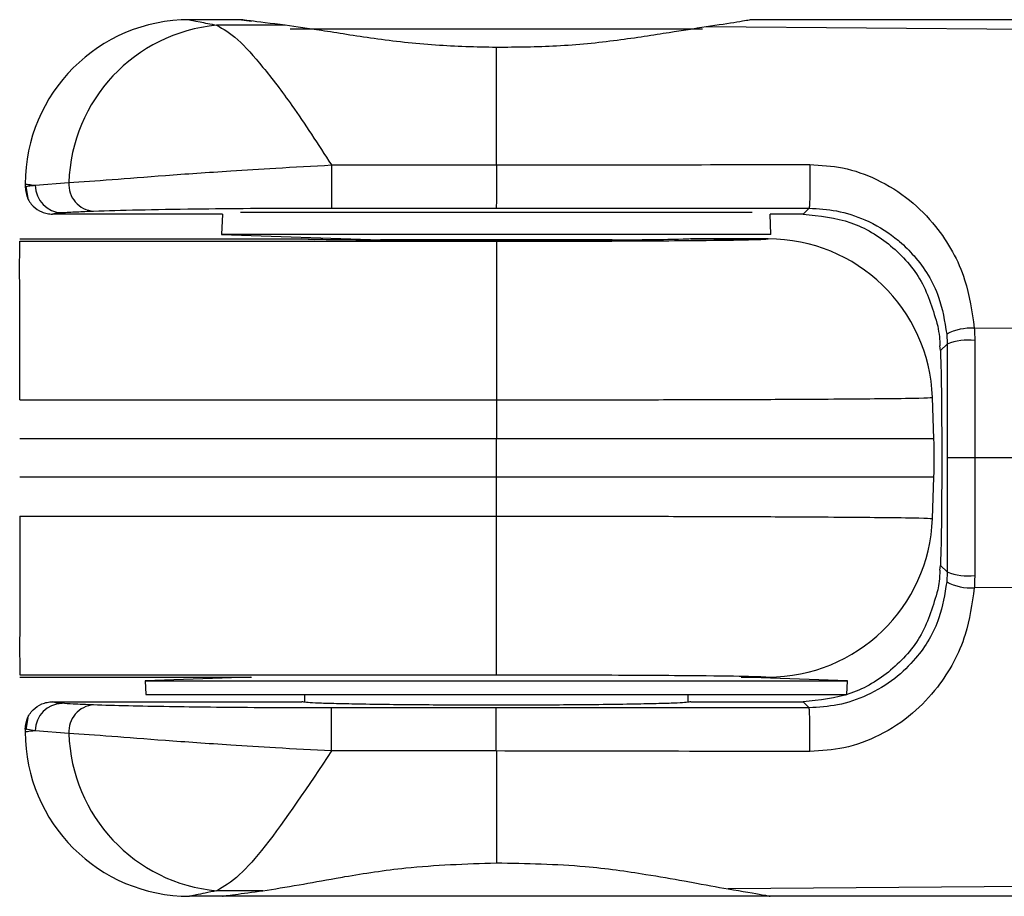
# Model space of a CAD drawing. Header units: millimetres. Extents: x 296 to 2355, y 284 to 768.
# Tile 8 of 11: x 2234 to 2252, y 317 to 333. Entities that reach past the tile are written whole.
import ezdxf

# ---------------------------------------------------------------- set-up
doc = ezdxf.new("R2010")
doc.units = ezdxf.units.MM
doc.header["$LTSCALE"] = 10

msp = doc.modelspace()

# ---------------------------------------------------------------- linework, layer by layer
at = {"color": 7, "linetype": 'Continuous', "lineweight": 25}
for p, q in [((2238.123, 333.135), (2237.173, 333.135)), ((2238.92, 333.034), (2237.668, 333.034)), ((2238.123, 333.135), (2238.306, 333.11)), ((2248.353, 333.135), (2247.423, 333.135)), ((2253.933, 333.135), (2248.353, 333.135)), ((2239.008, 332.965), (2240.507, 332.965)), ((2240.507, 332.965), (2246.538, 332.965)), ((2270.476, 332.81), (2246.602, 333.003)), ((2239.764, 330.483), (2239.764, 329.697)), ((2239.764, 330.483), (2242.773, 330.483)), ((2234.358, 330.113), (2234.971, 330.161)), ((2234.173, 330.135), (2234.173, 330.082)), ((2234.215, 330.091), (2234.173, 330.085)), ((2234.184, 330.097), (2234.22, 329.872)), ((2247.44, 329.616), (2238.106, 329.616)), ((2239.764, 329.697), (2242.766, 329.697)), ((2248.482, 329.694), (2248.373, 329.585)), ((2237.772, 329.585), (2234.673, 329.585)), ((2237.772, 329.585), (2237.759, 329.216)), ((2247.786, 329.216), (2247.774, 329.585)), ((2248.373, 329.585), (2247.774, 329.585)), ((2234.073, 329.134), (2239.224, 329.134)), ((2234.073, 329.134), (2239.224, 329.134)), ((2234.073, 329.091), (2242.773, 329.091)), ((2237.759, 329.216), (2240.659, 329.116)), ((2247.786, 329.216), (2237.759, 329.216)), ((2239.223, 329.134), (2239.223, 329.134)), ((2239.224, 329.134), (2239.445, 329.124)), ((2244.886, 329.116), (2240.659, 329.116)), ((2240.773, 329.116), (2240.773, 329.11)), ((2242.773, 329.091), (2242.773, 326.196)), ((2244.773, 329.11), (2244.773, 329.116)), ((2247.736, 329.134), (2246.319, 329.134)), ((2246.322, 329.134), (2247.736, 329.134)), ((2246.322, 329.134), (2246.322, 329.134)), ((2247.736, 329.134), (2247.736, 329.134)), ((2270.476, 327.398), (2251.497, 327.505)), ((2250.883, 327.096), (2250.871, 327.185)), ((2251.001, 327.214), (2250.883, 327.096)), ((2250.76, 325.484), (2250.734, 326.241)), ((2234.073, 326.196), (2242.773, 326.196)), ((2242.773, 326.196), (2242.773, 325.484)), ((2242.773, 325.484), (2234.073, 325.484)), ((2242.773, 324.786), (2242.773, 325.484)), ((2250.76, 325.484), (2242.773, 325.484)), ((2251.504, 325.135), (2251.004, 325.135)), ((2270.439, 325.135), (2251.504, 325.135)), ((2242.773, 324.786), (2234.073, 324.786)), ((2242.773, 324.074), (2242.773, 324.786)), ((2250.76, 324.786), (2242.773, 324.786)), ((2250.734, 324.028), (2250.76, 324.786)), ((2234.073, 324.074), (2242.773, 324.074)), ((2242.773, 321.178), (2242.773, 324.074)), ((2250.871, 323.085), (2250.883, 323.174)), ((2251.001, 323.056), (2250.883, 323.174)), ((2270.476, 322.871), (2251.497, 322.765)), ((2234.073, 321.178), (2242.773, 321.178)), ((2234.073, 321.136), (2238.303, 321.136)), ((2238.293, 321.135), (2236.364, 321.066)), ((2236.364, 321.066), (2236.373, 320.816)), ((2236.364, 321.066), (2249.182, 321.066)), ((2247.241, 321.136), (2247.736, 321.136)), ((2249.182, 321.066), (2247.253, 321.135)), ((2247.253, 321.135), (2247.736, 321.135)), ((2247.736, 321.136), (2247.736, 321.135)), ((2249.173, 320.816), (2249.182, 321.066)), ((2236.373, 320.816), (2249.173, 320.816)), ((2239.273, 320.816), (2239.273, 320.685)), ((2246.273, 320.68), (2246.273, 320.816)), ((2234.673, 320.685), (2239.223, 320.685)), ((2246.323, 320.685), (2248.373, 320.685)), ((2248.482, 320.575), (2248.373, 320.685)), ((2242.766, 320.572), (2239.764, 320.572)), ((2234.22, 320.397), (2234.184, 320.173)), ((2234.173, 320.187), (2234.173, 320.135)), ((2234.215, 320.178), (2234.173, 320.185)), ((2234.173, 320.185), (2234.185, 320.181)), ((2234.358, 320.157), (2234.215, 320.178)), ((2234.971, 320.108), (2234.358, 320.157)), ((2242.773, 319.787), (2239.764, 319.787)), ((2270.476, 317.46), (2247.007, 317.27)), ((2238.512, 317.236), (2237.668, 317.236)), ((2237.773, 317.135), (2237.173, 317.135)), ((2240.502, 317.135), (2237.773, 317.135)), ((2247.773, 317.135), (2240.502, 317.135)), ((2248.353, 317.135), (2247.773, 317.135)), ((2253.933, 317.135), (2248.353, 317.135))]:
    msp.add_line(p, q, dxfattribs=at)
at = {"color": 7, "linetype": 'Continuous', "lineweight": 25, "flags": 128}
msp.add_lwpolyline([(2239.764, 319.787), (2239.764, 319.907), (2239.764, 320.039), (2239.764, 320.173), (2239.764, 320.3), (2239.764, 320.411), (2239.764, 320.497), (2239.764, 320.552), (2239.764, 320.572)], dxfattribs=at)
at = {"color": 7, "linetype": 'Continuous', "lineweight": 25}
for centre, radius, start, end in [((2237.173, 330.135), 3, 90, 180), ((2237.942, 330.074), 2.972, 95.2923, 178.3225), ((2235.453, 330.124), 0.483, 175.5902, 266.1561), ((2234.854, 330.109), 0.496, 179.5918, 269.0772), ((2247.735, 326.134), 3, 2.0059, 89.992), ((2251.449, 326.509), 0.997, 87.2311, 117.1254), ((2251.386, 326.221), 1.065, 83.5742, 111.1583), ((2240.767, 325.135), 10, 358, 2), ((2247.735, 324.136), 3, 270.008, 357.9941), ((2251.386, 324.049), 1.065, 248.8418, 276.4258), ((2251.449, 323.761), 0.998, 242.875, 272.7689), ((2234.854, 320.16), 0.496, 90.9237, 180.4082), ((2235.453, 320.145), 0.483, 93.8434, 184.4094), ((2237.173, 320.135), 3, 180, 270), ((2237.942, 320.195), 2.972, 181.6775, 264.7077)]:
    msp.add_arc(centre, radius, start, end, dxfattribs=at)
msp.add_ellipse((2250.873, 325.135), major_axis=(0, 2.05), ratio=0.017455, start_param=3.437638, end_param=5.98714, dxfattribs=at)
for points, knots in [([(2237.173, 333.135), (2237.205, 333.127), (2237.258, 333.116), (2237.556, 333.056), (2237.668, 333.034)], [0, 0, 0, 0, 0.623144, 1, 1, 1, 1]), ([(2237.668, 333.034), (2237.789, 332.966), (2238.026, 332.833), (2238.499, 332.296), (2239.074, 331.546), (2239.519, 330.861), (2239.764, 330.483)], [0, 0, 0, 0, 0.248461, 0.482982, 0.714452, 1, 1, 1, 1]), ([(2238.92, 333.034), (2238.667, 333.065), (2238.216, 333.121), (2238.151, 333.13), (2238.123, 333.135)], [0, 0, 0, 0, 0.559502, 1, 1, 1, 1]), ([(2242.773, 332.628), (2242.4, 332.636), (2241.633, 332.654), (2240.543, 332.781), (2239.588, 332.938), (2239.13, 333.004), (2238.92, 333.034)], [0, 0, 0, 0, 0.254066, 0.523971, 0.781496, 1, 1, 1, 1]), ([(2247.423, 333.135), (2247.375, 333.125), (2247.288, 333.107), (2246.815, 333.035), (2246.602, 333.003)], [0, 0, 0, 0, 0.548976, 1, 1, 1, 1]), ([(2246.602, 333.003), (2246.387, 332.969), (2245.925, 332.897), (2244.978, 332.748), (2243.903, 332.636), (2243.142, 332.631), (2242.773, 332.628)], [0, 0, 0, 0, 0.222646, 0.477913, 0.746157, 1, 1, 1, 1]), ([(2242.773, 330.483), (2242.773, 330.991), (2242.773, 331.899), (2242.773, 332.405), (2242.773, 332.628)], [0, 0, 0, 0, 0.55957, 1, 1, 1, 1]), ([(2234.971, 330.161), (2235.215, 330.179), (2235.687, 330.212), (2236.703, 330.292), (2237.747, 330.365), (2238.791, 330.43), (2239.422, 330.464), (2239.764, 330.483)], [0, 0, 0, 0, 0.242233, 0.468315, 0.694628, 0.834216, 1, 1, 1, 1]), ([(2242.773, 330.483), (2242.774, 330.445), (2242.775, 330.368), (2242.777, 330.235), (2242.777, 330.098), (2242.777, 329.973), (2242.775, 329.866), (2242.773, 329.779), (2242.77, 329.713), (2242.768, 329.703), (2242.766, 329.697)], [0, 0, 0, 0, 0.121824, 0.245752, 0.371789, 0.499943, 0.608844, 0.728497, 0.858887, 1, 1, 1, 1]), ([(2242.773, 330.483), (2243.802, 330.484), (2245.709, 330.488), (2247.616, 330.49), (2248.495, 330.492)], [0, 0, 0, 0, 0.539441, 1, 1, 1, 1]), ([(2248.495, 330.492), (2248.495, 330.458), (2248.497, 330.388), (2248.498, 330.258), (2248.498, 330.114), (2248.496, 329.97), (2248.493, 329.846), (2248.49, 329.757), (2248.486, 329.705), (2248.484, 329.698), (2248.482, 329.694)], [0, 0, 0, 0, 0.108427, 0.22991, 0.361973, 0.500038, 0.638097, 0.770143, 0.8916, 1, 1, 1, 1]), ([(2248.495, 330.492), (2248.697, 330.479), (2249.121, 330.453), (2249.75, 330.228), (2250.325, 329.865), (2250.905, 329.275), (2251.355, 328.485), (2251.454, 327.804), (2251.497, 327.505)], [0, 0, 0, 0, 0.125416, 0.263427, 0.418086, 0.566755, 0.80951, 1, 1, 1, 1]), ([(2234.173, 330.135), (2234.183, 330.133), (2234.201, 330.131), (2234.312, 330.118), (2234.358, 330.113)], [0, 0, 0, 0, 0.583649, 1, 1, 1, 1]), ([(2234.173, 330.085), (2234.182, 330.09), (2234.2, 330.1), (2234.309, 330.109), (2234.358, 330.113)], [0, 0, 0, 0, 0.560787, 1, 1, 1, 1]), ([(2234.173, 330.085), (2234.179, 330.022), (2234.19, 329.925), (2234.252, 329.809), (2234.334, 329.706), (2234.446, 329.631), (2234.571, 329.591), (2234.639, 329.587), (2234.673, 329.585)], [0, 0, 0, 0, 0.2394661, 0.3683725, 0.5000143, 0.741892, 0.8706894, 1, 1, 1, 1]), ([(2234.846, 329.613), (2234.927, 329.618), (2235.071, 329.628), (2235.314, 329.638), (2235.42, 329.642)], [0, 0, 0, 0, 0.560609, 1, 1, 1, 1]), ([(2235.42, 329.642), (2235.674, 329.65), (2236.165, 329.665), (2237.18, 329.682), (2238.368, 329.694), (2239.258, 329.696), (2239.764, 329.697)], [0, 0, 0, 0, 0.273766, 0.528838, 0.731752, 1, 1, 1, 1]), ([(2242.766, 329.697), (2243.794, 329.697), (2245.7, 329.696), (2247.605, 329.695), (2248.482, 329.694)], [0, 0, 0, 0, 0.539441, 1, 1, 1, 1]), ([(2248.482, 329.694), (2248.651, 329.684), (2249.004, 329.663), (2249.547, 329.484), (2249.915, 329.265), (2250.202, 329.03), (2250.519, 328.713), (2250.869, 328.161), (2250.956, 327.627), (2250.994, 327.396)], [0, 0, 0, 0, 0.12874, 0.270282, 0.444603, 0.475185, 0.577868, 0.817157, 1, 1, 1, 1]), ([(2234.673, 329.585), (2234.682, 329.59), (2234.697, 329.6), (2234.801, 329.609), (2234.846, 329.613)], [0, 0, 0, 0, 0.560844, 1, 1, 1, 1]), ([(2248.373, 329.585), (2248.67, 329.554), (2249.248, 329.494), (2250.002, 329.038), (2250.584, 328.383), (2250.748, 327.825), (2250.83, 327.543)], [0, 0, 0, 0, 0.256631, 0.499806, 0.747617, 1, 1, 1, 1]), ([(2234.073, 326.196), (2234.073, 326.576), (2234.073, 327.315), (2234.072, 327.958), (2234.073, 328.352), (2234.071, 328.487), (2234.072, 328.698), (2234.073, 328.981), (2234.073, 329.047), (2234.073, 329.091)], [0, 0, 0, 0, 0.249519, 0.485822, 0.499485, 0.617799, 0.625038, 0.750411, 1, 1, 1, 1]), ([(2239.224, 329.134), (2239.223, 329.134), (2239.223, 329.134), (2239.223, 329.134), (2239.223, 329.134)], [0, 0, 0, 0, 0.559948, 1, 1, 1, 1]), ([(2246.322, 329.134), (2246.274, 329.131), (2246.173, 329.123), (2245.516, 329.114), (2244.628, 329.108), (2243.69, 329.104), (2242.773, 329.103), (2241.854, 329.104), (2240.918, 329.108), (2240.161, 329.113), (2239.691, 329.119), (2239.336, 329.126), (2239.27, 329.131), (2239.224, 329.134)], [0, 0, 0, 0, 0.107155, 0.225558, 0.330356, 0.417989, 0.499759, 0.581528, 0.669161, 0.773959, 0.844309, 0.892845, 1, 1, 1, 1]), ([(2242.773, 329.091), (2243.5, 329.092), (2244.96, 329.094), (2246.598, 329.105), (2247.555, 329.12), (2247.677, 329.129), (2247.736, 329.134)], [0, 0, 0, 0, 0.281275, 0.565037, 0.78862, 1, 1, 1, 1]), ([(2246.323, 329.134), (2246.323, 329.134), (2246.322, 329.134), (2246.322, 329.134), (2246.322, 329.134)], [0, 0, 0, 0, 0.559979, 1, 1, 1, 1]), ([(2250.83, 327.543), (2250.841, 327.477), (2250.861, 327.358), (2250.868, 327.238), (2250.871, 327.185)], [0, 0, 0, 0, 0.5600627, 1, 1, 1, 1]), ([(2251.497, 327.505), (2251.5, 327.463), (2251.504, 327.388), (2251.505, 327.312), (2251.505, 327.279)], [0, 0, 0, 0, 0.559741, 1, 1, 1, 1]), ([(2250.994, 327.396), (2250.996, 327.362), (2251, 327.302), (2251.001, 327.241), (2251.001, 327.214)], [0, 0, 0, 0, 0.559917, 1, 1, 1, 1]), ([(2251.505, 327.279), (2251.505, 326.88), (2251.504, 326.168), (2251.504, 325.451), (2251.504, 325.135)], [0, 0, 0, 0, 0.559559, 1, 1, 1, 1]), ([(2251.001, 327.214), (2251.002, 326.811), (2251.003, 326.12), (2251.004, 325.425), (2251.004, 325.135)], [0, 0, 0, 0, 0.582283, 1, 1, 1, 1]), ([(2242.773, 326.196), (2243.784, 326.197), (2245.325, 326.198), (2247.171, 326.203), (2248.683, 326.209), (2249.843, 326.219), (2250.585, 326.229), (2250.682, 326.235), (2250.733, 326.239)], [0, 0, 0, 0, 0.243681, 0.371181, 0.502084, 0.712202, 0.846494, 1, 1, 1, 1]), ([(2250.733, 326.239), (2250.734, 326.239), (2250.734, 326.239), (2250.734, 326.239), (2250.733, 326.239)], [0, 0, 0, 0, 0.559998, 1, 1, 1, 1]), ([(2251.004, 325.135), (2251.004, 324.757), (2251.003, 324.062), (2251.002, 323.371), (2251.001, 323.056)], [0, 0, 0, 0, 0.542842, 1, 1, 1, 1]), ([(2251.504, 325.135), (2251.504, 324.733), (2251.504, 324.016), (2251.505, 323.304), (2251.505, 322.991)], [0, 0, 0, 0, 0.560434, 1, 1, 1, 1]), ([(2234.073, 324.074), (2234.073, 323.694), (2234.073, 322.955), (2234.072, 322.312), (2234.073, 321.917), (2234.071, 321.783), (2234.072, 321.572), (2234.073, 321.288), (2234.073, 321.222), (2234.073, 321.178)], [0, 0, 0, 0, 0.249519, 0.485822, 0.499485, 0.617799, 0.625038, 0.750411, 1, 1, 1, 1]), ([(2242.773, 324.074), (2243.784, 324.073), (2245.325, 324.072), (2247.171, 324.067), (2248.683, 324.06), (2249.843, 324.051), (2250.585, 324.041), (2250.682, 324.034), (2250.733, 324.031)], [0, 0, 0, 0, 0.243681, 0.3711815, 0.5020836, 0.7122016, 0.8464942, 1, 1, 1, 1]), ([(2250.733, 324.031), (2250.734, 324.031), (2250.734, 324.03), (2250.734, 324.031), (2250.733, 324.031)], [0, 0, 0, 0, 0.559998, 1, 1, 1, 1]), ([(2250.871, 323.085), (2250.867, 323.017), (2250.859, 322.897), (2250.839, 322.778), (2250.83, 322.726)], [0, 0, 0, 0, 0.559907, 1, 1, 1, 1]), ([(2251.001, 323.056), (2251.001, 323.022), (2251, 322.961), (2250.996, 322.9), (2250.994, 322.873)], [0, 0, 0, 0, 0.559855, 1, 1, 1, 1]), ([(2251.505, 322.991), (2251.504, 322.948), (2251.504, 322.873), (2251.499, 322.798), (2251.497, 322.765)], [0, 0, 0, 0, 0.5600143, 1, 1, 1, 1]), ([(2250.994, 322.873), (2250.958, 322.649), (2250.875, 322.131), (2250.513, 321.54), (2250.046, 321.086), (2249.565, 320.795), (2249.026, 320.609), (2248.657, 320.586), (2248.482, 320.575)], [0, 0, 0, 0, 0.177215, 0.409703, 0.556518, 0.718064, 0.866026, 1, 1, 1, 1]), ([(2250.83, 322.726), (2250.748, 322.445), (2250.584, 321.887), (2250.002, 321.232), (2249.248, 320.775), (2248.67, 320.715), (2248.373, 320.685)], [0, 0, 0, 0, 0.252168, 0.500194, 0.743362, 1, 1, 1, 1]), ([(2251.497, 322.765), (2251.456, 322.474), (2251.361, 321.813), (2250.933, 321.039), (2250.372, 320.443), (2249.796, 320.063), (2249.148, 319.82), (2248.705, 319.791), (2248.495, 319.778)], [0, 0, 0, 0, 0.184675, 0.420781, 0.566658, 0.725174, 0.869479, 1, 1, 1, 1]), ([(2242.773, 321.178), (2243.5, 321.178), (2244.96, 321.176), (2246.598, 321.164), (2247.555, 321.15), (2247.677, 321.14), (2247.736, 321.136)], [0, 0, 0, 0, 0.281275, 0.565037, 0.78862, 1, 1, 1, 1]), ([(2234.173, 320.185), (2234.179, 320.248), (2234.19, 320.344), (2234.252, 320.461), (2234.335, 320.564), (2234.447, 320.639), (2234.572, 320.679), (2234.639, 320.683), (2234.673, 320.685)], [0, 0, 0, 0, 0.239469, 0.368378, 0.500021, 0.742908, 0.871416, 1, 1, 1, 1]), ([(2234.846, 320.657), (2234.791, 320.662), (2234.691, 320.671), (2234.678, 320.68), (2234.673, 320.685)], [0, 0, 0, 0, 0.547474, 1, 1, 1, 1]), ([(2235.42, 320.628), (2235.287, 320.633), (2235.048, 320.642), (2234.908, 320.652), (2234.846, 320.657)], [0, 0, 0, 0, 0.558987, 1, 1, 1, 1]), ([(2246.323, 320.685), (2246.275, 320.677), (2246.202, 320.665), (2245.759, 320.651), (2245.301, 320.641), (2244.736, 320.633), (2243.909, 320.625), (2242.773, 320.621), (2241.637, 320.625), (2240.809, 320.633), (2240.245, 320.641), (2239.787, 320.651), (2239.344, 320.665), (2239.27, 320.677), (2239.223, 320.685)], [0, 0, 0, 0, 0.119732, 0.184927, 0.25001, 0.315028, 0.380285, 0.5, 0.619715, 0.684916, 0.749991, 0.815017, 0.880268, 1, 1, 1, 1]), ([(2239.764, 320.572), (2239.324, 320.573), (2238.543, 320.575), (2237.558, 320.584), (2236.742, 320.595), (2235.999, 320.609), (2235.619, 320.621), (2235.42, 320.628)], [0, 0, 0, 0, 0.233147, 0.413813, 0.581441, 0.781245, 1, 1, 1, 1]), ([(2248.482, 320.575), (2247.418, 320.575), (2245.512, 320.574), (2243.607, 320.573), (2242.766, 320.572)], [0, 0, 0, 0, 0.558781, 1, 1, 1, 1]), ([(2248.495, 319.778), (2248.495, 319.811), (2248.497, 319.882), (2248.498, 320.012), (2248.498, 320.156), (2248.496, 320.3), (2248.493, 320.424), (2248.49, 320.512), (2248.486, 320.565), (2248.484, 320.572), (2248.482, 320.575)], [0, 0, 0, 0, 0.108416, 0.229887, 0.361941, 0.500001, 0.638061, 0.770114, 0.891585, 1, 1, 1, 1]), ([(2234.358, 320.157), (2234.3, 320.15), (2234.194, 320.137), (2234.179, 320.136), (2234.173, 320.135)], [0, 0, 0, 0, 0.5362835, 1, 1, 1, 1]), ([(2239.764, 319.787), (2239.421, 319.805), (2238.789, 319.84), (2237.744, 319.905), (2236.698, 319.978), (2235.684, 320.058), (2235.213, 320.091), (2234.971, 320.108)], [0, 0, 0, 0, 0.166138, 0.305981, 0.532727, 0.759208, 1, 1, 1, 1]), ([(2239.764, 319.787), (2239.339, 319.15), (2238.712, 318.212), (2238.047, 317.456), (2237.799, 317.312), (2237.668, 317.236)], [0, 0, 0, 0, 0.497621, 0.732896, 1, 1, 1, 1]), ([(2242.773, 319.787), (2242.773, 319.316), (2242.773, 318.474), (2242.773, 317.969), (2242.773, 317.746)], [0, 0, 0, 0, 0.559623, 1, 1, 1, 1]), ([(2248.495, 319.778), (2247.429, 319.779), (2245.522, 319.782), (2243.614, 319.785), (2242.773, 319.787)], [0, 0, 0, 0, 0.5587637, 1, 1, 1, 1]), ([(2238.512, 317.236), (2238.721, 317.269), (2239.103, 317.329), (2239.66, 317.434), (2240.3, 317.544), (2241.251, 317.693), (2242.214, 317.727), (2242.773, 317.746)], [0, 0, 0, 0, 0.204691, 0.374427, 0.412061, 0.659125, 1, 1, 1, 1]), ([(2242.773, 317.746), (2243.321, 317.736), (2244.271, 317.718), (2245.413, 317.554), (2246.029, 317.447), (2246.549, 317.35), (2246.796, 317.307), (2247.007, 317.27)], [0, 0, 0, 0, 0.337138, 0.583536, 0.757837, 0.792713, 1, 1, 1, 1]), ([(2237.668, 317.236), (2237.524, 317.207), (2237.236, 317.149), (2237.194, 317.14), (2237.173, 317.135)], [0, 0, 0, 0, 0.496814, 1, 1, 1, 1]), ([(2237.773, 317.135), (2237.815, 317.142), (2237.892, 317.154), (2238.323, 317.211), (2238.512, 317.236)], [0, 0, 0, 0, 0.55966, 1, 1, 1, 1]), ([(2247.007, 317.27), (2247.254, 317.228), (2247.684, 317.154), (2247.746, 317.141), (2247.773, 317.135)], [0, 0, 0, 0, 0.573018, 1, 1, 1, 1])]:
    msp.add_open_spline(points, degree=3, knots=knots, dxfattribs=at)
msp.add_open_spline([(2242.773, 319.787), (2242.772, 319.826), (2242.772, 319.904), (2242.771, 320.038), (2242.77, 320.174), (2242.77, 320.303), (2242.769, 320.415), (2242.768, 320.501), (2242.767, 320.559), (2242.767, 320.568), (2242.766, 320.572)], degree=3, dxfattribs=at)

doc.saveas('drawing.dxf')
